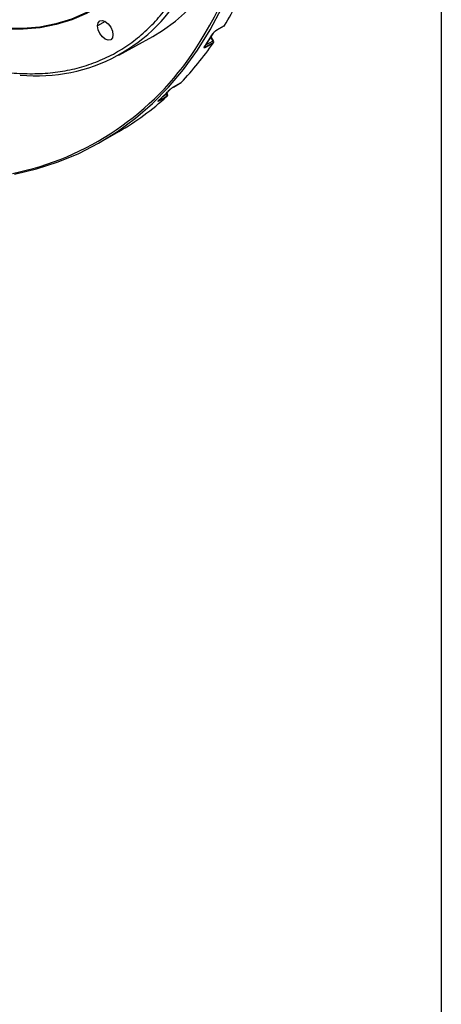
# Model space of a CAD drawing. Header units: millimetres. Extents: x 32 to 1365, y 32 to 1048.
# Tile 21 of 27: x 1259 to 1365, y 374 to 621. Entities that reach past the tile are written whole.
import ezdxf

# ---------------------------------------------------------------- set-up
doc = ezdxf.new("R2010")
doc.units = ezdxf.units.MM
doc.header["$LTSCALE"] = 5
doc.layers.add('TEXT', color=140, linetype='Continuous', lineweight=25)

msp = doc.modelspace()

# ---------------------------------------------------------------- linework, layer by layer
for p, q in [((1280.877, 620.576), (1278.948, 619.462)), ((1308.823, 618.388), (1310.752, 619.501)), ((1308.882, 618.446), (1310.81, 619.56)), ((1284.302, 612.17), (1292.772, 616.821)), ((1307.977, 615.171), (1306.048, 614.057)), ((1307.908, 615.675), (1306.062, 614.609)), ((1308.019, 615.33), (1306.091, 614.217)), ((1307.344, 616.564), (1307.908, 615.675)), ((1308.082, 615.759), (1307.458, 616.743)), ((1297.963, 604.137), (1299.892, 605.25)), ((1297.997, 604.164), (1299.926, 605.277)), ((1299.892, 605.25), (1299.957, 605.3)), ((1299.926, 605.277), (1299.959, 605.299)), ((1296.207, 602.611), (1296.25, 602.529)), ((1296.41, 602.637), (1296.349, 602.753)), ((1296.524, 602.428), (1296.41, 602.637)), ((1297.963, 604.137), (1297.997, 604.164)), ((1294.211, 600.71), (1294.264, 600.75)), ((1296.383, 601.829), (1294.455, 600.716)), ((1296.359, 602.331), (1295.242, 601.687)), ((1296.25, 602.529), (1295.927, 602.342)), ((1296.435, 601.867), (1296.383, 601.829)), ((1279.776, 590.374), (1284.275, 592.972))]:
    msp.add_line(p, q)
at = {"flags": 128}
for points in [[(1297.683, 653.546), (1296.417, 648.835), (1294.847, 644.407), (1292.978, 640.281), (1290.818, 636.475), (1288.377, 633.005), (1285.666, 629.886), (1282.695, 627.132), (1279.477, 624.753), (1276.027, 622.761), (1272.359, 621.163), (1268.488, 619.967), (1264.432, 619.177), (1260.207, 618.798), (1255.831, 618.83), (1251.324, 619.274), (1246.705, 620.127), (1241.992, 621.386)], [(1297.808, 653.44), (1296.54, 648.72), (1294.967, 644.285), (1293.095, 640.152), (1290.931, 636.34), (1288.486, 632.864), (1285.77, 629.74), (1282.794, 626.98), (1279.571, 624.598), (1276.115, 622.602), (1272.44, 621.001), (1268.563, 619.803), (1264.5, 619.012), (1260.267, 618.632), (1255.884, 618.664), (1251.37, 619.108), (1246.742, 619.963), (1242.021, 621.224)], [(1292.772, 616.821), (1295.231, 618.289), (1298.502, 620.648), (1301.553, 623.348), (1304.373, 626.381), (1306.952, 629.734), (1309.282, 633.397), (1311.353, 637.358), (1313.161, 641.603), (1314.697, 646.117), (1315.957, 650.884)], [(1258.04, 582.248), (1263.63, 583.592), (1269.028, 585.342), (1274.224, 587.496), (1279.205, 590.048), (1283.96, 592.994), (1288.48, 596.326), (1292.755, 600.037), (1296.775, 604.12), (1300.531, 608.565), (1304.015, 613.362), (1307.219, 618.502), (1310.137, 623.972), (1312.763, 629.761), (1315.089, 635.856), (1317.112, 642.245), (1318.826, 648.912)], [(1241.994, 621.387), (1246.706, 620.127), (1251.326, 619.274), (1255.833, 618.831), (1260.208, 618.799), (1264.433, 619.178), (1268.489, 619.968), (1272.36, 621.164), (1276.028, 622.762), (1277.777, 623.706)], [(1278.948, 619.462), (1279.095, 620.23), (1279.513, 620.711), (1280.138, 620.832), (1280.876, 620.576), (1281.614, 619.98), (1282.24, 619.136), (1282.658, 618.173), (1282.805, 617.236)], [(1282.805, 617.236), (1282.658, 616.468), (1282.24, 615.987), (1281.614, 615.866), (1280.876, 616.122), (1280.138, 616.718), (1279.513, 617.562), (1279.095, 618.525), (1278.948, 619.462)], [(1308.823, 618.388), (1308.841, 618.4), (1308.882, 618.446)], [(1308.072, 615.258), (1308.034, 615.214), (1307.977, 615.171)], [(1305.73, 614.16), (1305.787, 614.202), (1305.826, 614.248)], [(1299.926, 605.277), (1299.902, 605.256), (1299.892, 605.25)], [(1297.033, 603.444), (1297.026, 603.437), (1296.969, 603.394)]]:
    msp.add_lwpolyline(points, dxfattribs=at)
for centre, radius, start, end in [((1215.164, 671.084), 105.364, 326.90482, 347.67154), ((1228.661, 668.976), 95.867, 328.97153, 336.75928), ((1263.683, 649.469), 42.527, 264.40214, 332.23184), ((1234.268, 662.712), 86.395, 325.80673, 328.50149), ((1307.793, 617.822), 0.286, 299.45773, 328.3262), ((1310.525, 619.895), 0.455, 299.99731, 328.87146), ((1310.67, 619.641), 0.162, 300.32935, 329.78466), ((1310.67, 619.808), 0.285, 299.4383, 328.71848), ((1242.953, 659.861), 78.901, 316.22701, 325.4999), ((1308.227, 615.239), 0.54, 105.64946, 126.20576), ((1307.35, 615.305), 0.67, 2.16862, 33.52552), ((1307.739, 615.319), 0.28, 328.09241, 2.29392), ((1307.698, 615.516), 0.455, 325.40689, 32.3647), ((1243.334, 652.88), 71.825, 281.4071, 326.80055), ((1305.421, 614.191), 0.67, 2.16862, 33.52552), ((1305.81, 614.206), 0.28, 328.09241, 2.29392), ((1244.401, 654.659), 73.427, 312.71595, 315.71905), ((1296.032, 603.024), 0.542, 293.8019, 314.31386), ((1249.312, 653.471), 69.875, 300.02435, 312.34887), ((1294.221, 600.91), 0.304, 320.29414, 14.42454), ((1301.82, 605.445), 6.287, 207.63631, 209.69256), ((1294.385, 605.867), 4.049, 299.16621, 301.88487), ((1296.015, 602.063), 0.436, 327.60226, 37.97729), ((1296.129, 602.203), 0.455, 312.28145, 29.69184)]:
    msp.add_arc(centre, radius, start, end)
for points, knots in [([(1243.982, 610.416), (1244.312, 610.316), (1244.973, 610.116), (1245.959, 609.836), (1246.942, 609.57), (1247.922, 609.321), (1248.898, 609.087), (1249.87, 608.869), (1250.838, 608.667), (1251.803, 608.48), (1252.765, 608.31), (1253.723, 608.155), (1256.156, 607.801), (1260.012, 607.449), (1265.191, 607.479), (1270.21, 608.033), (1275.053, 609.129), (1279.662, 610.758), (1284.008, 612.924), (1288.056, 615.606), (1291.771, 618.783), (1295.141, 622.43), (1298.13, 626.5), (1300.746, 630.971), (1302.478, 634.725), (1303.571, 637.522), (1304.176, 639.21), (1304.741, 640.936), (1305.266, 642.699), (1305.753, 644.496), (1306.044, 645.725), (1306.19, 646.34)], [0, 0, 0, 0, 0.0109907, 0.0219744, 0.0329525, 0.0439267, 0.0548988, 0.0658702, 0.0768427, 0.0878179, 0.0987975, 0.109783, 0.120776, 0.1829274, 0.2450932, 0.3084916, 0.3719045, 0.4359455, 0.5000009, 0.5640417, 0.6280972, 0.6914954, 0.7549086, 0.8170596, 0.8792257, 0.8993695, 0.9194939, 0.9396091, 0.9597251, 0.9798521, 1, 1, 1, 1]), ([(1305.826, 614.248), (1306.351, 615.036), (1307.102, 616.16), (1307.821, 617.323), (1308.036, 617.672)], [0, 0, 0, 0, 0.7004704, 1, 1, 1, 1]), ([(1307.933, 617.573), (1307.947, 617.595), (1307.976, 617.639), (1308.032, 617.713), (1308.106, 617.802), (1308.205, 617.91), (1308.331, 618.032), (1308.467, 618.152), (1308.608, 618.264), (1308.749, 618.366), (1308.837, 618.419), (1308.882, 618.446)], [0, 0, 0, 0, 0.0835967, 0.1666637, 0.2505432, 0.3757882, 0.5000277, 0.6244101, 0.7493843, 0.8742075, 1, 1, 1, 1]), ([(1306.048, 614.057), (1306.02, 614.042), (1305.965, 614.011), (1305.89, 613.976), (1305.813, 613.945), (1305.74, 613.927), (1305.683, 613.93), (1305.653, 613.956), (1305.651, 614.004), (1305.674, 614.071), (1305.711, 614.13), (1305.73, 614.16)], [0, 0, 0, 0, 0.0841334, 0.1673253, 0.2510497, 0.3758451, 0.4997616, 0.6234671, 0.7490258, 0.8749898, 1, 1, 1, 1]), ([(1294.264, 600.75), (1294.92, 601.366), (1295.856, 602.246), (1296.762, 603.168), (1297.033, 603.444)], [0, 0, 0, 0, 0.700539, 1, 1, 1, 1]), ([(1296.969, 603.394), (1296.986, 603.411), (1297.022, 603.447), (1297.087, 603.507), (1297.174, 603.582), (1297.285, 603.673), (1297.423, 603.78), (1297.569, 603.887), (1297.718, 603.989), (1297.864, 604.084), (1297.953, 604.137), (1297.997, 604.164)], [0, 0, 0, 0, 0.0835972, 0.1666642, 0.2505432, 0.3757881, 0.5000278, 0.6244109, 0.749385, 0.8742081, 1, 1, 1, 1]), ([(1294.455, 600.716), (1294.427, 600.7), (1294.372, 600.669), (1294.299, 600.63), (1294.226, 600.595), (1294.159, 600.567), (1294.112, 600.557), (1294.092, 600.566), (1294.104, 600.596), (1294.14, 600.643), (1294.187, 600.688), (1294.211, 600.71)], [0, 0, 0, 0, 0.08429269, 0.16753782, 0.25117583, 0.37593578, 0.49978897, 0.62348431, 0.74905576, 0.87502082, 1, 1, 1, 1])]:
    msp.add_open_spline(points, degree=3, knots=knots)
at = {"layer": 'TEXT'}
msp.add_line((1365.25, 1047.75), (1365.25, 31.75), dxfattribs=at)

doc.saveas('drawing.dxf')
